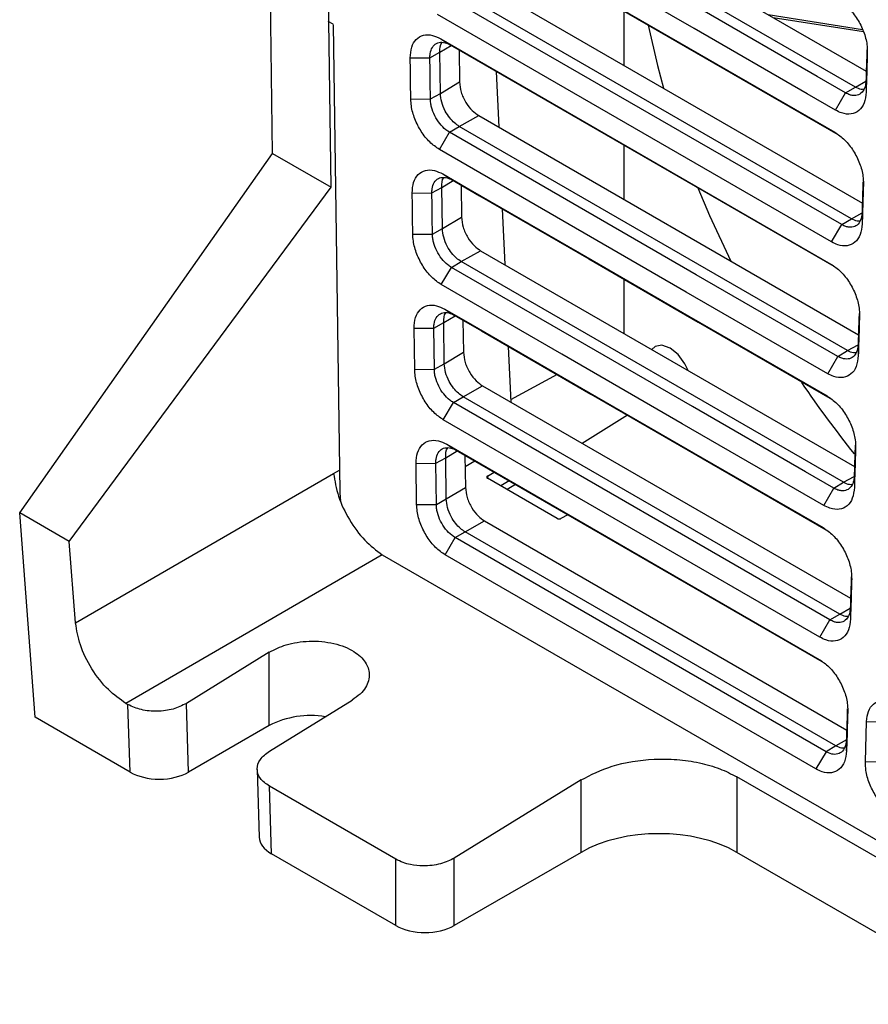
# Model space of a CAD drawing. Header units: millimetres. Extents: x -0.57 to 0.95, y -0.4 to 0.71.
# Tile 130 of 256: x 0.4558 to 0.5173, y -0.3353 to -0.2639. Entities that reach past the tile are written whole.
import ezdxf

# ---------------------------------------------------------------- set-up
doc = ezdxf.new("R2010")
doc.units = ezdxf.units.MM
doc.layers.add('FORMAT', color=7, linetype='Continuous')

msp = doc.modelspace()

# ---------------------------------------------------------------- linework, layer by layer
at = {"layer": 'FORMAT', "color": 7, "linetype": 'Continuous', "lineweight": 25}
for p, q in [((0.474138, -0.273607), (0.47318, -0.207453)), ((0.478387, -0.27606), (0.477581, -0.220392)), ((0.488801, -0.251257), (0.517192, -0.267647)), ((0.516402, -0.268793), (0.487389, -0.252044)), ((0.486197, -0.255496), (0.514914, -0.272074)), ((0.486879, -0.255932), (0.515122, -0.272236)), ((0.488942, -0.261057), (0.516908, -0.277201)), ((0.516118, -0.278347), (0.48753, -0.261844)), ((0.515409, -0.278771), (0.486821, -0.262267)), ((0.4996, -0.263276), (0.4996, -0.26721)), ((0.478526, -0.264241), (0.478172, -0.264036)), ((0.514678, -0.280023), (0.48609, -0.26352)), ((0.510067, -0.263534), (0.516922, -0.264628)), ((0.510444, -0.263751), (0.516988, -0.264761)), ((0.478525, -0.264246), (0.479016, -0.298145)), ((0.486338, -0.265296), (0.51463, -0.281628)), ((0.486338, -0.265296), (0.487021, -0.265732)), ((0.485544, -0.266673), (0.486264, -0.266271)), ((0.486264, -0.266271), (0.487095, -0.265775)), ((0.486307, -0.269254), (0.486264, -0.266271)), ((0.487021, -0.265732), (0.514838, -0.28179)), ((0.487661, -0.266102), (0.487695, -0.268425)), ((0.484116, -0.266682), (0.485544, -0.266673)), ((0.490357, -0.267658), (0.490533, -0.271693)), ((0.486307, -0.269254), (0.487695, -0.268425)), ((0.516402, -0.268793), (0.51717, -0.268365)), ((0.51717, -0.268364), (0.517183, -0.269158)), ((0.515693, -0.269217), (0.516402, -0.268793)), ((0.484159, -0.269664), (0.485587, -0.269656)), ((0.485587, -0.269656), (0.486307, -0.269254)), ((0.514962, -0.270469), (0.515693, -0.269217)), ((0.487672, -0.271644), (0.489084, -0.270857)), ((0.489084, -0.270857), (0.516624, -0.286755)), ((0.486963, -0.272067), (0.487672, -0.271644)), ((0.515834, -0.287901), (0.487672, -0.271644)), ((0.486232, -0.27332), (0.486963, -0.272067)), ((0.4996, -0.272994), (0.4996, -0.276928)), ((0.455794, -0.299664), (0.474138, -0.273607)), ((0.474138, -0.273607), (0.478387, -0.27606)), ((0.486405, -0.276071), (0.487237, -0.275575)), ((0.48648, -0.275096), (0.487163, -0.275532)), ((0.459393, -0.301742), (0.478387, -0.27606)), ((0.485685, -0.276473), (0.486405, -0.276071)), ((0.486449, -0.279054), (0.486405, -0.276071)), ((0.487803, -0.275902), (0.487837, -0.278225)), ((0.484258, -0.276482), (0.485685, -0.276473)), ((0.490792, -0.277627), (0.490969, -0.281663)), ((0.486449, -0.279054), (0.487837, -0.278225)), ((0.515409, -0.278771), (0.516118, -0.278347)), ((0.516118, -0.278347), (0.516886, -0.277919)), ((0.516886, -0.277918), (0.516899, -0.278712)), ((0.485729, -0.279456), (0.486449, -0.279054)), ((0.514678, -0.280023), (0.515409, -0.278771)), ((0.484301, -0.279464), (0.485729, -0.279456)), ((0.487814, -0.281444), (0.489226, -0.280657)), ((0.489226, -0.280657), (0.51634, -0.296309)), ((0.486374, -0.28312), (0.487105, -0.281867)), ((0.487105, -0.281867), (0.487814, -0.281444)), ((0.51555, -0.297455), (0.487814, -0.281444)), ((0.4996, -0.282712), (0.4996, -0.286646)), ((0.486547, -0.285871), (0.487379, -0.285375)), ((0.486622, -0.284896), (0.487304, -0.285332)), ((0.4844, -0.286282), (0.485827, -0.286273)), ((0.484443, -0.289264), (0.4844, -0.286282)), ((0.485827, -0.286273), (0.486547, -0.285871)), ((0.485871, -0.289256), (0.485827, -0.286273)), ((0.486591, -0.288854), (0.486547, -0.285871)), ((0.487945, -0.285702), (0.487979, -0.288025)), ((0.491228, -0.287597), (0.491404, -0.291633)), ((0.515834, -0.287901), (0.516602, -0.287473)), ((0.516602, -0.287472), (0.516615, -0.288266)), ((0.486591, -0.288854), (0.487979, -0.288025)), ((0.514394, -0.289577), (0.515125, -0.288325)), ((0.515125, -0.288325), (0.515834, -0.287901)), ((0.485871, -0.289256), (0.486591, -0.288854)), ((0.484443, -0.289264), (0.485871, -0.289256)), ((0.494769, -0.289641), (0.491397, -0.291464)), ((0.487956, -0.291244), (0.489368, -0.290457)), ((0.489368, -0.290457), (0.516056, -0.305864)), ((0.487247, -0.291667), (0.487956, -0.291244)), ((0.515266, -0.30701), (0.487956, -0.291244)), ((0.486515, -0.29292), (0.487247, -0.291667)), ((0.514557, -0.307433), (0.487247, -0.291667)), ((0.499885, -0.292595), (0.496593, -0.294628)), ((0.513826, -0.308686), (0.486515, -0.29292)), ((0.486764, -0.294696), (0.513778, -0.31029)), ((0.486764, -0.294696), (0.487446, -0.295132)), ((0.486689, -0.295671), (0.487521, -0.295175)), ((0.487446, -0.295132), (0.513986, -0.310453)), ((0.488087, -0.295502), (0.488121, -0.297825)), ((0.484542, -0.296081), (0.485969, -0.296073)), ((0.484585, -0.299064), (0.484542, -0.296081)), ((0.485969, -0.296073), (0.486689, -0.295671)), ((0.486012, -0.299056), (0.485969, -0.296073)), ((0.486732, -0.298654), (0.486689, -0.295671)), ((0.488802, -0.295915), (0.488099, -0.29632)), ((0.459847, -0.307653), (0.478565, -0.296809)), ((0.478565, -0.296809), (0.478993, -0.296562)), ((0.489718, -0.296998), (0.490199, -0.296721)), ((0.489718, -0.296998), (0.489718, -0.297155)), ((0.494769, -0.300071), (0.489721, -0.297157)), ((0.491284, -0.297347), (0.490688, -0.297716)), ((0.491752, -0.297618), (0.491156, -0.297986)), ((0.514841, -0.297879), (0.51555, -0.297455)), ((0.51555, -0.297455), (0.516318, -0.297028)), ((0.516318, -0.297026), (0.516331, -0.297821)), ((0.486732, -0.298654), (0.488121, -0.297825)), ((0.51411, -0.299132), (0.514841, -0.297879)), ((0.484585, -0.299064), (0.486012, -0.299056)), ((0.486012, -0.299056), (0.486732, -0.298654)), ((0.459393, -0.301742), (0.455794, -0.299664)), ((0.456905, -0.31449), (0.455794, -0.299664)), ((0.495546, -0.299808), (0.495049, -0.300075)), ((0.488098, -0.301044), (0.48951, -0.300257)), ((0.48951, -0.300257), (0.515772, -0.315418)), ((0.487389, -0.301467), (0.488098, -0.301044)), ((0.514982, -0.316564), (0.488098, -0.301044)), ((0.459847, -0.307653), (0.459393, -0.301742)), ((0.486657, -0.30272), (0.487389, -0.301467)), ((0.514273, -0.316987), (0.487389, -0.301467)), ((0.482093, -0.302708), (0.463496, -0.313482)), ((0.482093, -0.302708), (0.531333, -0.331134)), ((0.513542, -0.31824), (0.486657, -0.30272)), ((0.515266, -0.30701), (0.516034, -0.306582)), ((0.516035, -0.30658), (0.516047, -0.307375)), ((0.513826, -0.308686), (0.514557, -0.307433)), ((0.514557, -0.307433), (0.515266, -0.30701)), ((0.473896, -0.309775), (0.467889, -0.313485)), ((0.473896, -0.315091), (0.473896, -0.309775)), ((0.4739, -0.316955), (0.479906, -0.313245)), ((0.463496, -0.313482), (0.463648, -0.31357)), ((0.463799, -0.31847), (0.463648, -0.31357)), ((0.468043, -0.31847), (0.467889, -0.313485)), ((0.463799, -0.31847), (0.456905, -0.31449)), ((0.517128, -0.317717), (0.517215, -0.314809)), ((0.517215, -0.314809), (0.518641, -0.314845)), ((0.473896, -0.315091), (0.468043, -0.31847)), ((0.51575, -0.316136), (0.514982, -0.316564)), ((0.515763, -0.316929), (0.515751, -0.316134)), ((0.514273, -0.316987), (0.513542, -0.31824)), ((0.514982, -0.316564), (0.514273, -0.316987)), ((0.518554, -0.317753), (0.517128, -0.317717)), ((0.473022, -0.318271), (0.473174, -0.323196)), ((0.496506, -0.319032), (0.487309, -0.324699)), ((0.496506, -0.324285), (0.496506, -0.319032)), ((0.530264, -0.331773), (0.507813, -0.318812)), ((0.507813, -0.318812), (0.507813, -0.324285)), ((0.483069, -0.324781), (0.473901, -0.319488)), ((0.474052, -0.324389), (0.473901, -0.319488)), ((0.483069, -0.329595), (0.474052, -0.324389)), ((0.483069, -0.329595), (0.483069, -0.324781)), ((0.496506, -0.324285), (0.487309, -0.329595)), ((0.487309, -0.329595), (0.487309, -0.324699)), ((0.526902, -0.335305), (0.507813, -0.324285))]:
    msp.add_line(p, q, dxfattribs=at)
at = {"layer": 'FORMAT', "color": 7, "linetype": 'Continuous', "lineweight": 25, "flags": 128}
for points in [[(0.515693, -0.269217), (0.513641, -0.268032), (0.505432, -0.263293), (0.497224, -0.258554), (0.48668, -0.252467)], [(0.514962, -0.270469), (0.512909, -0.269284), (0.504701, -0.264546), (0.496492, -0.259807), (0.485948, -0.25372)], [(0.501371, -0.264299), (0.502043, -0.267234), (0.502484, -0.268875)], [(0.484159, -0.269664), (0.484142, -0.26845), (0.484129, -0.267566), (0.484116, -0.266682)], [(0.485587, -0.269656), (0.485569, -0.268442), (0.485556, -0.267558), (0.485544, -0.266673)], [(0.515125, -0.288325), (0.513073, -0.28714), (0.504866, -0.282403), (0.495915, -0.277235), (0.486963, -0.272067)], [(0.514394, -0.289577), (0.512342, -0.288393), (0.504135, -0.283655), (0.495183, -0.278488), (0.486232, -0.27332)], [(0.48648, -0.275096), (0.488463, -0.27624), (0.496393, -0.280818), (0.504322, -0.285396), (0.514346, -0.291182)], [(0.487163, -0.275532), (0.489145, -0.276677), (0.497075, -0.281254), (0.505005, -0.285832), (0.514554, -0.291345)], [(0.504966, -0.276092), (0.505817, -0.278108), (0.507364, -0.28141)], [(0.484301, -0.279464), (0.484284, -0.27825), (0.484271, -0.277366), (0.484258, -0.276482)], [(0.485729, -0.279456), (0.485711, -0.278242), (0.485698, -0.277358), (0.485685, -0.276473)], [(0.514841, -0.297879), (0.512789, -0.296695), (0.504582, -0.291957), (0.495844, -0.286912), (0.487105, -0.281867)], [(0.51411, -0.299132), (0.512058, -0.297947), (0.503851, -0.293209), (0.495112, -0.288165), (0.486374, -0.28312)], [(0.486622, -0.284896), (0.488605, -0.28604), (0.496534, -0.290618), (0.505298, -0.295677), (0.514062, -0.300736)], [(0.487304, -0.285332), (0.489287, -0.286476), (0.497217, -0.291054), (0.50598, -0.296114), (0.51427, -0.300899)], [(0.50427, -0.289342), (0.504034, -0.288853), (0.503541, -0.288187), (0.502959, -0.287718), (0.502377, -0.287516), (0.501884, -0.287612), (0.501648, -0.287828)]]:
    msp.add_lwpolyline(points, dxfattribs=at)
at = {"layer": 'FORMAT', "color": 7, "linetype": 'Continuous', "lineweight": 25}
for centre, radius, start, end in [((0.574552, -0.248399), 0.0748303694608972, 213.973114, 218.896141), ((0.476906, -0.320969), 0.0066040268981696, 80.844556, 117.115546)]:
    msp.add_arc(centre, radius, start, end, dxfattribs=at)
for centre, major_axis, ratio, start_param, end_param in [((0.482201, -0.299776), (-0.002122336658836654, 0.003969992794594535), 0.598514, 0.859181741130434, 1.017584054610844), ((0.465921, -0.317245), (0.003000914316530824, 1.583298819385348e-06), 0.577287, 3.926381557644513, 5.497177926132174), ((0.502159, -0.327557), (0.00799999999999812, 0), 0.577991, 0.7860071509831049, 2.355585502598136), ((0.476174, -0.323164), (0.003000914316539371, 1.583298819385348e-06), 0.577287, 3.159053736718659, 3.926381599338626), ((0.485189, -0.328368), (0.00299999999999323, 0), 0.577991, 3.927599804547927, 5.497178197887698)]:
    msp.add_ellipse(centre, major_axis=major_axis, ratio=ratio, start_param=start_param, end_param=end_param, dxfattribs=at)
for points, knots in [([(0.515197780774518, -0.2625197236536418), (0.5154412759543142, -0.2626888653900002), (0.5159280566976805, -0.2630270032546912), (0.5165630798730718, -0.2638405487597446), (0.5170274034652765, -0.264763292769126), (0.5172543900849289, -0.2656037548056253), (0.5172654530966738, -0.266071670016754), (0.5172696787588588, -0.2662503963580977)], [0, 0, 0, 0, 0.2186351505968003, 0.4370820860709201, 0.6530095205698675, 0.8674624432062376, 1, 1, 1, 1]), ([(0.4841161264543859, -0.2666815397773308), (0.484135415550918, -0.2664095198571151), (0.4841740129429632, -0.265865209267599), (0.4845260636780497, -0.2652921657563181), (0.4850538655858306, -0.2649899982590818), (0.485689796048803, -0.2649847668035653), (0.4861342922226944, -0.2651978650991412), (0.486338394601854, -0.2652957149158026)], [0, 0, 0, 0, 0.2045196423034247, 0.4092428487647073, 0.6155946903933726, 0.8234899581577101, 1, 1, 1, 1]), ([(0.4855435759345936, -0.2666734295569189), (0.4855479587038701, -0.2665727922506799), (0.485560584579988, -0.2662828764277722), (0.4857013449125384, -0.2658897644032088), (0.485951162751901, -0.2656437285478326), (0.4862671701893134, -0.2655259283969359), (0.4865491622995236, -0.2655371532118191), (0.486830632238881, -0.265631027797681), (0.486956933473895, -0.2656981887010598), (0.4870206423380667, -0.2657320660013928)], [0, 0, 0, 0, 0.1104854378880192, 0.3182863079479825, 0.5260319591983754, 0.6286823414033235, 0.8360964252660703, 0.9173237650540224, 1, 1, 1, 1]), ([(0.4862636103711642, -0.2662712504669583), (0.4862658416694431, -0.265988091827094), (0.4862681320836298, -0.265697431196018), (0.4864151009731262, -0.2655693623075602), (0.4864188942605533, -0.265566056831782)], [0, 0, 0, 0, 0.9741898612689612, 1, 1, 1, 1]), ([(0.5172377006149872, -0.2661008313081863), (0.5172323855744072, -0.2662807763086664), (0.5172185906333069, -0.2667478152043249), (0.5171960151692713, -0.2675021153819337), (0.5171789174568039, -0.2680763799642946), (0.5171703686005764, -0.2683635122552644)], [0, 0, 0, 0, 0.2386118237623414, 0.6193059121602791, 1, 1, 1, 1]), ([(0.5172696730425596, -0.2662503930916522), (0.5172580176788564, -0.2666454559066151), (0.517237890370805, -0.2673276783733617), (0.5172089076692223, -0.2682968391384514), (0.5171918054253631, -0.2688710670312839), (0.5171832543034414, -0.2691581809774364)], [0, 0, 0, 0, 0.4075408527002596, 0.7037704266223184, 0.9999999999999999, 0.9999999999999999, 0.9999999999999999, 0.9999999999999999]), ([(0.4876950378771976, -0.2684254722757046), (0.4877200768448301, -0.268667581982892), (0.4877578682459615, -0.2690329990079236), (0.4879552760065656, -0.2695408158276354), (0.4882037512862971, -0.2700105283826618), (0.4885847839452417, -0.2705105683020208), (0.4889251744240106, -0.2707467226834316), (0.4890843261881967, -0.2708571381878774)], [0, 0, 0, 0, 0.2628689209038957, 0.3967489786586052, 0.530799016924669, 0.780622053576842, 0.9999999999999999, 0.9999999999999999, 0.9999999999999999, 0.9999999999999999]), ([(0.5171703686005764, -0.2683635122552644), (0.5171613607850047, -0.268462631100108), (0.5171356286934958, -0.2687457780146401), (0.5169735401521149, -0.2691183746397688), (0.5166543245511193, -0.2693838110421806), (0.5163015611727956, -0.2694279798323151), (0.5159741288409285, -0.2693589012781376), (0.5157940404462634, -0.2692676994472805), (0.5156931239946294, -0.2692165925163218)], [0, 0, 0, 0, 0.1155187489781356, 0.3299955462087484, 0.5444563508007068, 0.7588339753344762, 0.8648573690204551, 1, 1, 1, 1]), ([(0.5171832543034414, -0.2691581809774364), (0.5171503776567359, -0.2694344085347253), (0.517084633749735, -0.2699867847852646), (0.5166832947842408, -0.2705389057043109), (0.5161114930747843, -0.2707933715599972), (0.5155019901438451, -0.2707404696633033), (0.5151107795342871, -0.2705440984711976), (0.5149615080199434, -0.2704691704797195)], [0, 0, 0, 0, 0.21865852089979, 0.4372546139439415, 0.6535013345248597, 0.8677889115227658, 1, 1, 1, 1]), ([(0.5170078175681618, -0.2689564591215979), (0.5169473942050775, -0.2689623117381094), (0.5167607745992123, -0.2689803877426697), (0.5165467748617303, -0.2688686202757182), (0.5164020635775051, -0.268793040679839)], [0, 0, 0, 0, 0.3237782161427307, 1, 1, 1, 1]), ([(0.4862317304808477, -0.2733199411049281), (0.4859944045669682, -0.273154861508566), (0.4855194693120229, -0.2728245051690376), (0.4848945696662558, -0.2720269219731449), (0.4844260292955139, -0.271110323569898), (0.4841955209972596, -0.2702870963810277), (0.4841687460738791, -0.2698266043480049), (0.4841592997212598, -0.2696641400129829)], [0, 0, 0, 0, 0.2178554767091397, 0.4359711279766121, 0.6563720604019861, 0.8787660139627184, 1, 1, 1, 1]), ([(0.4869633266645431, -0.2720673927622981), (0.4868773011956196, -0.272012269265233), (0.4866315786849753, -0.2718548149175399), (0.4862454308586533, -0.2714592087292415), (0.4858762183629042, -0.2708814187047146), (0.4856801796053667, -0.2703550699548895), (0.4855982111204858, -0.269944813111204), (0.4855906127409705, -0.2697531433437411), (0.4855867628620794, -0.2696560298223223)], [0, 0, 0, 0, 0.1194871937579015, 0.3413023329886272, 0.5630898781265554, 0.784802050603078, 0.8909654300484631, 1, 1, 1, 1]), ([(0.4876722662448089, -0.271643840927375), (0.4875576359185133, -0.2715678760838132), (0.4873152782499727, -0.2714072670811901), (0.4869623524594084, -0.2710263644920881), (0.486627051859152, -0.2705116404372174), (0.4863666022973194, -0.269881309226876), (0.4863265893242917, -0.2694615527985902), (0.4863067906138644, -0.2692538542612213)], [0, 0, 0, 0, 0.16081121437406, 0.3399958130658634, 0.5333260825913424, 0.7690863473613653, 1, 1, 1, 1]), ([(0.5149138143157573, -0.2720738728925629), (0.5151572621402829, -0.2722429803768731), (0.5156439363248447, -0.2725810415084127), (0.5162789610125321, -0.2733945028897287), (0.516743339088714, -0.2743172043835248), (0.5169704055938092, -0.2751577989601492), (0.5169814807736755, -0.2756257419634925), (0.5169857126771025, -0.2758045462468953)], [0, 0, 0, 0, 0.2185939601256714, 0.4369890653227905, 0.6529928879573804, 0.8674061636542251, 1, 1, 1, 1]), ([(0.4842580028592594, -0.2764815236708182), (0.4842772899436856, -0.2762095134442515), (0.4843158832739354, -0.2756652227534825), (0.4846679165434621, -0.2750921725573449), (0.4851957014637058, -0.274789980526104), (0.4858316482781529, -0.2747847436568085), (0.4862761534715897, -0.2749978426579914), (0.4864802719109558, -0.275095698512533)], [0, 0, 0, 0, 0.2045115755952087, 0.4092263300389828, 0.6155873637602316, 0.8234762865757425, 1, 1, 1, 1]), ([(0.4856854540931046, -0.2764734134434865), (0.4856898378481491, -0.2763727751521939), (0.4857024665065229, -0.2760828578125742), (0.4858432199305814, -0.2756897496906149), (0.4860930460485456, -0.2754437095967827), (0.4864090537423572, -0.2753259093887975), (0.4866910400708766, -0.2753371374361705), (0.4869725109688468, -0.275431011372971), (0.4870988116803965, -0.2754981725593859), (0.4871625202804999, -0.275532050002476)], [0, 0, 0, 0, 0.1104859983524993, 0.3182864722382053, 0.5260320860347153, 0.6286825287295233, 0.8360964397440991, 0.9173237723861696, 1, 1, 1, 1]), ([(0.4864054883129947, -0.2760712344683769), (0.4864077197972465, -0.2757880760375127), (0.4864100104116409, -0.2754974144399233), (0.4865569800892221, -0.2753693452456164), (0.486560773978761, -0.2753660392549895)], [0, 0, 0, 0, 0.9741859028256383, 1, 1, 1, 1]), ([(0.5169537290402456, -0.2756549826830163), (0.5169484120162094, -0.27583491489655), (0.5169346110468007, -0.2763019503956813), (0.5169120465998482, -0.2770562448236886), (0.5168949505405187, -0.277630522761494), (0.5168864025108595, -0.2779176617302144)], [0, 0, 0, 0, 0.2385929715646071, 0.6192964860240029, 1, 1, 1, 1]), ([(0.5169857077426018, -0.2758045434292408), (0.5169740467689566, -0.2761995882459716), (0.5169539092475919, -0.2768817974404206), (0.5169249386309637, -0.2778509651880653), (0.5169078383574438, -0.2784252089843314), (0.5168992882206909, -0.2787123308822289)], [0, 0, 0, 0, 0.4075258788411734, 0.7037629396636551, 1, 1, 1, 1]), ([(0.4878369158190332, -0.2782254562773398), (0.4878619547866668, -0.278467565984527), (0.4878997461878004, -0.2788329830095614), (0.4880971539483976, -0.2793407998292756), (0.4883456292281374, -0.2798105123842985), (0.4887266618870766, -0.2803105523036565), (0.4890670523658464, -0.2805467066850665), (0.489226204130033, -0.2806571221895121)], [0, 0, 0, 0, 0.2628689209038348, 0.396748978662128, 0.5307990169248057, 0.7806220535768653, 1, 1, 1, 1]), ([(0.5168864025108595, -0.2779176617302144), (0.5168773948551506, -0.2780167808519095), (0.5168516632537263, -0.2782999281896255), (0.5166895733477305, -0.278672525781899), (0.5163703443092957, -0.2789379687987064), (0.5160175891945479, -0.2789821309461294), (0.5156901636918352, -0.2789130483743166), (0.5155100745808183, -0.2788218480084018), (0.5154091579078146, -0.2787707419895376)], [0, 0, 0, 0, 0.115519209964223, 0.3299964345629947, 0.5444581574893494, 0.7588353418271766, 0.8648583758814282, 1, 1, 1, 1]), ([(0.5167238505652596, -0.278510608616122), (0.5166634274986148, -0.278516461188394), (0.5164768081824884, -0.2785345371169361), (0.5162628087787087, -0.2784227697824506), (0.5161180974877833, -0.2783471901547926)], [0, 0, 0, 0, 0.3237771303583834, 1, 1, 1, 1]), ([(0.487814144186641, -0.2814438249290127), (0.4876995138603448, -0.2813678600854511), (0.4874571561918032, -0.2812072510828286), (0.4871042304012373, -0.2808263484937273), (0.4867689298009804, -0.2803116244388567), (0.4865084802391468, -0.2796812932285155), (0.4864684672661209, -0.2792615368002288), (0.4864486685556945, -0.2790538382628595)], [0, 0, 0, 0, 0.1608112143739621, 0.3399958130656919, 0.533326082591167, 0.7690863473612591, 1, 1, 1, 1]), ([(0.5168992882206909, -0.2787123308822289), (0.516866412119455, -0.2789885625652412), (0.5168006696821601, -0.2795409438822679), (0.516399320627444, -0.2800930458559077), (0.5158275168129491, -0.2803475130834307), (0.5152180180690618, -0.2802946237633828), (0.5148268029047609, -0.2800982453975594), (0.5146775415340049, -0.2800233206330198)], [0, 0, 0, 0, 0.218661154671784, 0.4372573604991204, 0.6534971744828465, 0.8677978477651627, 1, 1, 1, 1]), ([(0.4863736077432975, -0.2831199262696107), (0.4861362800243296, -0.2829548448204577), (0.4856613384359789, -0.282624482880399), (0.4850364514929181, -0.2818269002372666), (0.4845679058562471, -0.2809102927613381), (0.4843373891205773, -0.2800870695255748), (0.4843106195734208, -0.279626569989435), (0.4843011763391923, -0.2794641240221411)], [0, 0, 0, 0, 0.2178572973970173, 0.4359772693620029, 0.6563641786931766, 0.8787789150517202, 0.9999999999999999, 0.9999999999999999, 0.9999999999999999, 0.9999999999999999]), ([(0.4871052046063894, -0.2818673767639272), (0.4870191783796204, -0.2818122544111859), (0.486773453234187, -0.2816548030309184), (0.4863873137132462, -0.2812591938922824), (0.4860180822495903, -0.2806814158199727), (0.4858220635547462, -0.2801550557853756), (0.4857400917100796, -0.2797447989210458), (0.4857324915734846, -0.2795531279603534), (0.4857286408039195, -0.2794560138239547)], [0, 0, 0, 0, 0.1194864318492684, 0.3413008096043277, 0.5630888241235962, 0.7847998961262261, 0.8909643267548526, 1, 1, 1, 1]), ([(0.5146298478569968, -0.2816280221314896), (0.5148732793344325, -0.2817971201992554), (0.5153599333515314, -0.2821351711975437), (0.5159949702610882, -0.2829485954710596), (0.5164593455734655, -0.2838712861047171), (0.5166864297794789, -0.2847119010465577), (0.5166975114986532, -0.2851798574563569), (0.5167017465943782, -0.2853586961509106)], [0, 0, 0, 0, 0.2185802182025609, 0.4369728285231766, 0.6529859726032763, 0.8673818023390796, 1, 1, 1, 1]), ([(0.4843998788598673, -0.2862815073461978), (0.4844191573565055, -0.2860095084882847), (0.4844577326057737, -0.2854652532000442), (0.4848097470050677, -0.2848922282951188), (0.4853374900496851, -0.2845899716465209), (0.4859734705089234, -0.2845847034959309), (0.4864180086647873, -0.2847978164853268), (0.4866221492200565, -0.2848956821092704)], [0, 0, 0, 0, 0.2044984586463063, 0.4091905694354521, 0.6155598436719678, 0.8234576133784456, 1, 1, 1, 1]), ([(0.4858273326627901, -0.2862733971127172), (0.4858317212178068, -0.2861727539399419), (0.4858443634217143, -0.2858828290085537), (0.4859850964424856, -0.2854897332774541), (0.4862349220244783, -0.2852436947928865), (0.4865509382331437, -0.2851258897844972), (0.4868329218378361, -0.2851371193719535), (0.4871143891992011, -0.2852309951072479), (0.4872406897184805, -0.2852981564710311), (0.4873043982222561, -0.2853320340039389)], [0, 0, 0, 0, 0.1104888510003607, 0.3182875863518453, 0.5260320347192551, 0.6286827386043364, 0.8360963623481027, 0.9173237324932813, 1, 1, 1, 1]), ([(0.4865473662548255, -0.2858712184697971), (0.4865495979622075, -0.2855880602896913), (0.4865518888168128, -0.285297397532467), (0.4866988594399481, -0.2851693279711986), (0.4867026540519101, -0.2851660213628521)], [0, 0, 0, 0, 0.9741811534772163, 1, 1, 1, 1]), ([(0.5166697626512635, -0.2852091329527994), (0.5166644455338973, -0.2853890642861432), (0.5166506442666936, -0.2858560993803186), (0.5166280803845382, -0.2866103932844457), (0.5166109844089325, -0.2871846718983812), (0.516602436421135, -0.287471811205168)], [0, 0, 0, 0, 0.2385917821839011, 0.619295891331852, 1, 1, 1, 1]), ([(0.5167017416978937, -0.2853586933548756), (0.5166900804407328, -0.2857537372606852), (0.5166699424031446, -0.2864359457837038), (0.516640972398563, -0.2874051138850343), (0.5166238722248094, -0.2879793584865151), (0.5166153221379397, -0.2882664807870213)], [0, 0, 0, 0, 0.4075251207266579, 0.7037625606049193, 1, 1, 1, 1]), ([(0.516602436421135, -0.287471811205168), (0.5165934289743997, -0.2875709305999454), (0.5165676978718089, -0.2878540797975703), (0.5164055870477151, -0.2882266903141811), (0.516086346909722, -0.2884921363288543), (0.5157336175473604, -0.2885362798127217), (0.5154061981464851, -0.2884671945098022), (0.5152261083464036, -0.288375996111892), (0.5151251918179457, -0.288324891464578)], [0, 0, 0, 0, 0.1155197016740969, 0.3299990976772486, 0.5444625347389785, 0.75883747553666, 0.8648602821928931, 1, 1, 1, 1]), ([(0.4879787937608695, -0.2880254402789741), (0.4880038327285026, -0.2882675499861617), (0.4880416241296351, -0.2886329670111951), (0.4882390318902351, -0.2891407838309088), (0.4884875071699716, -0.2896104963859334), (0.4888685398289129, -0.2901105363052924), (0.4892089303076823, -0.290346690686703), (0.4893680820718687, -0.2904571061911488)], [0, 0, 0, 0, 0.2628689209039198, 0.3967489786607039, 0.530799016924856, 0.7806220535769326, 1, 1, 1, 1]), ([(0.5166153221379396, -0.2882664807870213), (0.5165824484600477, -0.2885426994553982), (0.5165167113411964, -0.2890950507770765), (0.5161153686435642, -0.2896471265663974), (0.5155435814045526, -0.2899016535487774), (0.5149340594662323, -0.2898487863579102), (0.5145428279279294, -0.2896523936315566), (0.5143935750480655, -0.2895774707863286)], [0, 0, 0, 0, 0.2186507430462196, 0.4372333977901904, 0.653481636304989, 0.867804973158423, 1, 1, 1, 1]), ([(0.5164398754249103, -0.288064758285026), (0.5163794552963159, -0.2880706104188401), (0.5161928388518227, -0.2880886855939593), (0.5159788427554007, -0.2879769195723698), (0.5158341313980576, -0.2879013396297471)], [0, 0, 0, 0, 0.323766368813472, 1, 1, 1, 1]), ([(0.4879560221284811, -0.2912438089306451), (0.4878413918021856, -0.2911678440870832), (0.487599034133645, -0.2910072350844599), (0.4872461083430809, -0.2906263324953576), (0.4869108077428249, -0.2901116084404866), (0.4866503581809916, -0.2894812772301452), (0.4866103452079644, -0.2890615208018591), (0.4865905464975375, -0.2888538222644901)], [0, 0, 0, 0, 0.1608112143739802, 0.3399958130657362, 0.5333260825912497, 0.7690863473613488, 1, 1, 1, 1]), ([(0.4865154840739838, -0.2929199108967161), (0.4862781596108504, -0.2927548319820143), (0.4858032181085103, -0.2924244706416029), (0.4851783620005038, -0.2916269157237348), (0.4847098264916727, -0.2907103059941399), (0.4844792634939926, -0.2898870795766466), (0.4844524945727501, -0.2894265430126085), (0.4844430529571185, -0.2892641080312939)], [0, 0, 0, 0, 0.2178552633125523, 0.4359791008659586, 0.6563348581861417, 0.8787865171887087, 1, 1, 1, 1]), ([(0.4872470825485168, -0.2916673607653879), (0.4871610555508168, -0.2916122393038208), (0.4869153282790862, -0.2914547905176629), (0.4865292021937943, -0.291059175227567), (0.4861599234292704, -0.2904814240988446), (0.4859639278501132, -0.2899550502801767), (0.4858819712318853, -0.2895447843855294), (0.4858743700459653, -0.2893531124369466), (0.4858705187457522, -0.2892559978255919)], [0, 0, 0, 0, 0.1194859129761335, 0.3412992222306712, 0.563087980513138, 0.7847983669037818, 0.8909635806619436, 1, 1, 1, 1]), ([(0.5143458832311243, -0.2911821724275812), (0.5145892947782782, -0.2913512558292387), (0.5150759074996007, -0.291689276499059), (0.5157109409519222, -0.2925026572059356), (0.5161753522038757, -0.2934253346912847), (0.5164024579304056, -0.2942660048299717), (0.5164135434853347, -0.2947339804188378), (0.5164177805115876, -0.2949128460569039)], [0, 0, 0, 0, 0.2185625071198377, 0.4369361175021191, 0.652973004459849, 0.8673623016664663, 1, 1, 1, 1]), ([(0.4845417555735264, -0.2960814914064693), (0.4845610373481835, -0.2958095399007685), (0.4845996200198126, -0.2952653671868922), (0.484951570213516, -0.2946922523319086), (0.4854792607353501, -0.2943898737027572), (0.4861153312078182, -0.2943847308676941), (0.4865598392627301, -0.2945977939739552), (0.4867640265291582, -0.2946956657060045)], [0, 0, 0, 0, 0.2044664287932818, 0.4091356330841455, 0.6155825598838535, 0.823415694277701, 1, 1, 1, 1]), ([(0.5163857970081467, -0.2947632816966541), (0.5163804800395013, -0.2949432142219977), (0.5163666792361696, -0.2954102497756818), (0.5163441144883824, -0.2961645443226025), (0.5163270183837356, -0.2967388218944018), (0.5163184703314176, -0.2970259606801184)], [0, 0, 0, 0, 0.2385934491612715, 0.6192967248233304, 1, 1, 1, 1]), ([(0.4859692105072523, -0.2960733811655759), (0.4859735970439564, -0.2959727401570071), (0.4859862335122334, -0.2956828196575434), (0.4861269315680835, -0.2952897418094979), (0.4863768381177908, -0.2950436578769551), (0.4866928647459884, -0.2949258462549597), (0.486974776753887, -0.2949371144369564), (0.4872562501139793, -0.2950309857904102), (0.4873825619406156, -0.2950981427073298), (0.4874462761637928, -0.295132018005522)], [0, 0, 0, 0, 0.110487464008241, 0.3182855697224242, 0.526031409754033, 0.6286827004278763, 0.8360940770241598, 0.9173225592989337, 1, 1, 1, 1]), ([(0.4866892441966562, -0.2956712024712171), (0.486691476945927, -0.2953880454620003), (0.4866937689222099, -0.2950973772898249), (0.4868407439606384, -0.2949693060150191), (0.486844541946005, -0.2949659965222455)], [0, 0, 0, 0, 0.9741589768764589, 0.9999999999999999, 0.9999999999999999, 0.9999999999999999, 0.9999999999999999]), ([(0.5164177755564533, -0.2949128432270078), (0.5164061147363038, -0.2953078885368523), (0.516385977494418, -0.295990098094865), (0.5163570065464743, -0.29695926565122), (0.5163399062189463, -0.2975335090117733), (0.5163313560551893, -0.2978206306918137)], [0, 0, 0, 0, 0.4075262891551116, 0.7037631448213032, 1, 1, 1, 1]), ([(0.4785650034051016, -0.2968094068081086), (0.4786518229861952, -0.2973566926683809), (0.4788254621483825, -0.2984512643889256), (0.4796614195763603, -0.3001900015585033), (0.4807917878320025, -0.3017386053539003), (0.4816594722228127, -0.3023849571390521), (0.4820933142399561, -0.302708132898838)], [0, 0, 0, 0, 0.2500000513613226, 0.5000001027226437, 0.7500001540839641, 1, 1, 1, 1]), ([(0.4897183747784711, -0.2969981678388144), (0.4897080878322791, -0.2970050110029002), (0.4896880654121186, -0.2970183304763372), (0.4896701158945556, -0.2970420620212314), (0.4896616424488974, -0.297065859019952), (0.4896623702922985, -0.297095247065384), (0.4896786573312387, -0.2971281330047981), (0.48970749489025, -0.2971480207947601), (0.4897208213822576, -0.2971572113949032)], [0, 0, 0, 0, 0.1541565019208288, 0.300048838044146, 0.4376712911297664, 0.56701854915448, 0.7999094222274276, 1, 1, 1, 1]), ([(0.5163184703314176, -0.2970259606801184), (0.5163094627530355, -0.2971250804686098), (0.516283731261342, -0.2974082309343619), (0.5161216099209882, -0.2977808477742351), (0.5158023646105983, -0.2980462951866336), (0.5154496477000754, -0.2980904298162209), (0.5151222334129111, -0.2980213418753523), (0.5149421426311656, -0.2979301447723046), (0.5148412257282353, -0.2978790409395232)], [0, 0, 0, 0, 0.1155201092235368, 0.3300004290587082, 0.544464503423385, 0.7588384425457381, 0.8648610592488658, 1, 1, 1, 1]), ([(0.5161559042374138, -0.2976189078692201), (0.5160954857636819, -0.2976247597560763), (0.5159088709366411, -0.2976428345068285), (0.5156948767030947, -0.2975310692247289), (0.5155501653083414, -0.2974554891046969)], [0, 0, 0, 0, 0.32376030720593, 1, 1, 1, 1]), ([(0.4881206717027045, -0.2978254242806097), (0.4881457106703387, -0.298067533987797), (0.4881835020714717, -0.2984329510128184), (0.4883809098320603, -0.2989407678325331), (0.4886293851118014, -0.2994104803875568), (0.4890104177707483, -0.299910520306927), (0.4893508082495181, -0.3001466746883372), (0.4895099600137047, -0.3002570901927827)], [0, 0, 0, 0, 0.2628689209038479, 0.3967489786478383, 0.5307990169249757, 0.780622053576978, 0.9999999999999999, 0.9999999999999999, 0.9999999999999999, 0.9999999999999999]), ([(0.5163313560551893, -0.2978206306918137), (0.5162984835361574, -0.2980968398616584), (0.5162327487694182, -0.2986491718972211), (0.5158314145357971, -0.2992012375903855), (0.5152596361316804, -0.2994557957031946), (0.5146501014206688, -0.2994029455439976), (0.5142588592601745, -0.2992065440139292), (0.5141096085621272, -0.2991316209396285)], [0, 0, 0, 0, 0.218643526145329, 0.4372187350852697, 0.653471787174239, 0.8678067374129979, 1, 1, 1, 1]), ([(0.4866573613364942, -0.3027198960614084), (0.4864200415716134, -0.3025548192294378), (0.485945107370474, -0.3022244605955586), (0.4853202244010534, -0.3014269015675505), (0.484851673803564, -0.3005102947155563), (0.4846211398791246, -0.2996870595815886), (0.484594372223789, -0.2992265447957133), (0.4845849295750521, -0.2990640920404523)], [0, 0, 0, 0, 0.2178503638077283, 0.4359712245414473, 0.6563522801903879, 0.8787736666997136, 1, 1, 1, 1]), ([(0.4873889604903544, -0.301467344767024), (0.4873029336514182, -0.3014122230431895), (0.4870572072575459, -0.3012547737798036), (0.4866710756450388, -0.3008591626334), (0.4863018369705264, -0.3002813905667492), (0.486105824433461, -0.2997550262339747), (0.4860238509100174, -0.2993447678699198), (0.486016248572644, -0.2991530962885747), (0.4860123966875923, -0.2990559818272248)], [0, 0, 0, 0, 0.1194861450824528, 0.3412992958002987, 0.5630870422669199, 0.7847980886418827, 0.8909633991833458, 1, 1, 1, 1]), ([(0.4880979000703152, -0.3010437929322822), (0.4879832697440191, -0.3009678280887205), (0.4877409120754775, -0.3008072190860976), (0.4873879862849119, -0.300426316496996), (0.4870526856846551, -0.2999115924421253), (0.4867922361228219, -0.2992812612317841), (0.4867522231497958, -0.2988615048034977), (0.4867324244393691, -0.2986538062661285)], [0, 0, 0, 0, 0.1608112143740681, 0.3399958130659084, 0.5333260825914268, 0.7690863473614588, 1, 1, 1, 1]), ([(0.4947685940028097, -0.3000712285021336), (0.4947845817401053, -0.3000789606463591), (0.4948191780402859, -0.3000956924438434), (0.494876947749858, -0.3001055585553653), (0.4949287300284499, -0.3001064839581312), (0.4949707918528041, -0.3001020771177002), (0.4950128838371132, -0.3000922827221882), (0.4950367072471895, -0.3000811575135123), (0.4950489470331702, -0.3000754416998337)], [0, 0, 0, 0, 0.2000905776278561, 0.4329814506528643, 0.5623287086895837, 0.6999511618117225, 0.8458434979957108, 1, 1, 1, 1]), ([(0.5140619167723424, -0.3007363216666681), (0.5143053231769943, -0.3009054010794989), (0.5147919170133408, -0.3012434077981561), (0.5154269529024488, -0.3020567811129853), (0.5158913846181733, -0.3029794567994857), (0.5161184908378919, -0.3038201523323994), (0.5161295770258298, -0.3042881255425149), (0.5161338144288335, -0.3044669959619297)], [0, 0, 0, 0, 0.2185576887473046, 0.4369187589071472, 0.652974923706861, 0.8673588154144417, 1, 1, 1, 1]), ([(0.5161018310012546, -0.3043174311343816), (0.5160965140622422, -0.3044973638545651), (0.5160827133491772, -0.3049643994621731), (0.5160601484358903, -0.3057186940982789), (0.5160430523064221, -0.3062929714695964), (0.5160345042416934, -0.3065801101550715)], [0, 0, 0, 0, 0.2385937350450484, 0.619296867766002, 1, 1, 1, 1]), ([(0.5161338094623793, -0.3044669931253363), (0.5161221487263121, -0.3048620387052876), (0.5161020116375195, -0.3055442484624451), (0.5160730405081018, -0.3065134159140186), (0.516055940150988, -0.3070876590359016), (0.5160473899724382, -0.3073747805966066)], [0, 0, 0, 0, 0.4075265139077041, 0.703763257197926, 1, 1, 1, 1]), ([(0.5160345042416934, -0.3065801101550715), (0.5160254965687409, -0.3066792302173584), (0.5159997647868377, -0.3069623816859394), (0.5158376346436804, -0.3073350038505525), (0.5155183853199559, -0.3076004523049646), (0.5151656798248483, -0.3076445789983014), (0.514838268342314, -0.3075754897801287), (0.514658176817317, -0.3074842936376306), (0.5145572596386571, -0.3074331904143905)], [0, 0, 0, 0, 0.1155203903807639, 0.3300014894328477, 0.5444661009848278, 0.7588391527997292, 0.8648616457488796, 1, 1, 1, 1]), ([(0.4634962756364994, -0.3134819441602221), (0.4630640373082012, -0.3131812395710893), (0.4621666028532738, -0.3125569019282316), (0.4609754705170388, -0.3110158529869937), (0.4601070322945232, -0.3092669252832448), (0.4599318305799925, -0.3081776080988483), (0.4598474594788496, -0.3076530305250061)], [0, 0, 0, 0, 0.2408608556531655, 0.5000871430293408, 0.759259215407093, 1, 1, 1, 1]), ([(0.5160473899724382, -0.3073747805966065), (0.516014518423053, -0.3076509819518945), (0.5159487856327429, -0.3082032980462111), (0.5155474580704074, -0.3087553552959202), (0.5149756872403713, -0.3090099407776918), (0.5143661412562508, -0.3089571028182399), (0.5139748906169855, -0.3087606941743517), (0.5138256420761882, -0.3086857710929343)], [0, 0, 0, 0, 0.2186375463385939, 0.4372065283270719, 0.6534639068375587, 0.8678085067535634, 1, 1, 1, 1]), ([(0.5158719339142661, -0.3071730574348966), (0.5158115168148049, -0.3071789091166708), (0.5156249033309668, -0.3071969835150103), (0.5154109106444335, -0.3070852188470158), (0.5152661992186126, -0.3070096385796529)], [0, 0, 0, 0, 0.3237552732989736, 1, 1, 1, 1]), ([(0.4738958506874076, -0.309775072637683), (0.4742869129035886, -0.3095760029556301), (0.4748968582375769, -0.3092655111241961), (0.475928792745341, -0.3090412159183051), (0.4768029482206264, -0.3089540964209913), (0.4777109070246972, -0.3089809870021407), (0.4785876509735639, -0.3091239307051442), (0.4793753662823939, -0.3093729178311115), (0.4802197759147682, -0.3097989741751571), (0.480927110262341, -0.3104581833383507), (0.4812476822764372, -0.3113806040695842), (0.4810204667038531, -0.3121888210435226), (0.4805091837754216, -0.3128241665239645), (0.4801087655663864, -0.3131035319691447), (0.4799062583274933, -0.3132448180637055)], [0, 0, 0, 0, 0.1127160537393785, 0.1758048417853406, 0.2421801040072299, 0.3105868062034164, 0.3795147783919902, 0.4473856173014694, 0.5127606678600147, 0.6313518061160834, 0.7399193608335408, 0.8639956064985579, 0.9312172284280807, 1, 1, 1, 1]), ([(0.5137779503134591, -0.3102904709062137), (0.5140213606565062, -0.3104595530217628), (0.5145079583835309, -0.3107975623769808), (0.5151429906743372, -0.3116109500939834), (0.515607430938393, -0.3125336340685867), (0.515834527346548, -0.3133743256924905), (0.5158456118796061, -0.3138422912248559), (0.5158498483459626, -0.3140211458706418)], [0, 0, 0, 0, 0.2185610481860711, 0.4369218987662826, 0.65297947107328, 0.8673700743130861, 1, 1, 1, 1]), ([(0.5172147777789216, -0.3148091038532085), (0.517246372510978, -0.314545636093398), (0.517309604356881, -0.3140183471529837), (0.5176939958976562, -0.3134861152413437), (0.5182463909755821, -0.3132302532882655), (0.5188610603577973, -0.3132713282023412), (0.519267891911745, -0.3134732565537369), (0.5194347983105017, -0.3135560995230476)], [0, 0, 0, 0, 0.2110827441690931, 0.422448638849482, 0.6357459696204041, 0.8505614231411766, 0.9999999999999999, 0.9999999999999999, 0.9999999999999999, 0.9999999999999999]), ([(0.5158178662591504, -0.3138715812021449), (0.515812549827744, -0.3140515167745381), (0.5157987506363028, -0.3145185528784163), (0.5157761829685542, -0.3152728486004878), (0.515759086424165, -0.3158471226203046), (0.515750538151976, -0.3161342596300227)], [0, 0, 0, 0, 0.2385981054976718, 0.6192990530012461, 0.9999999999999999, 0.9999999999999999, 0.9999999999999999, 0.9999999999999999]), ([(0.5158498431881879, -0.3140211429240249), (0.5158381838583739, -0.3144161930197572), (0.5158180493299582, -0.3150984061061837), (0.515789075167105, -0.316067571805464), (0.5157719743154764, -0.3166418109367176), (0.5157634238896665, -0.3169289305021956)], [0, 0, 0, 0, 0.4075302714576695, 0.7037651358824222, 0.9999999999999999, 0.9999999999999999, 0.9999999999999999, 0.9999999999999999]), ([(0.515750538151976, -0.3161342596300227), (0.5157415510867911, -0.3162332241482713), (0.515715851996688, -0.3165162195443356), (0.5155539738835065, -0.3168889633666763), (0.5152344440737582, -0.3171540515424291), (0.5148117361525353, -0.3172092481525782), (0.5144721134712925, -0.3170990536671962), (0.5142929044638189, -0.3169983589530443), (0.5142732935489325, -0.3169873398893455)], [0, 0, 0, 0, 0.1154149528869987, 0.3300364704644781, 0.5446437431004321, 0.7591508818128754, 0.9736437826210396, 1, 1, 1, 1]), ([(0.5157634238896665, -0.3169289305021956), (0.5157305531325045, -0.3172051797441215), (0.5156648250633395, -0.3177575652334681), (0.5152634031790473, -0.3183095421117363), (0.5146916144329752, -0.3185641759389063), (0.5140820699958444, -0.3185112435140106), (0.5136908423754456, -0.3183148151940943), (0.5135416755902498, -0.3182399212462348)], [0, 0, 0, 0, 0.2186686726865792, 0.4372479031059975, 0.6534845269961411, 0.867881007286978, 0.9999999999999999, 0.9999999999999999, 0.9999999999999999, 0.9999999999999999]), ([(0.5155880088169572, -0.3167272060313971), (0.5155275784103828, -0.3167330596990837), (0.5153409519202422, -0.3167511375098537), (0.5151269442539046, -0.3166393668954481), (0.5149822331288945, -0.3165637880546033)], [0, 0, 0, 0, 0.3238040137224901, 1, 1, 1, 1]), ([(0.4965059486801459, -0.3190316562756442), (0.4972222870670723, -0.3186685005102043), (0.498756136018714, -0.3178908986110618), (0.5013103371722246, -0.3174955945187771), (0.5034770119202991, -0.3175270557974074), (0.5050992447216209, -0.3177659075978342), (0.5065906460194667, -0.3181871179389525), (0.5074098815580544, -0.3186059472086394), (0.5078127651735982, -0.3188119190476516)], [0, 0, 0, 0, 0.2195527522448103, 0.4701140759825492, 0.6033911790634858, 0.7380644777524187, 0.8711853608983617, 1, 1, 1, 1]), ([(0.5191985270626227, -0.3215055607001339), (0.5189612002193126, -0.3213404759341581), (0.5184862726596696, -0.321010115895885), (0.5178612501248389, -0.320212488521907), (0.5173934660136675, -0.3192965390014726), (0.5171479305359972, -0.3184226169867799), (0.5171340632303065, -0.3179228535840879), (0.5171283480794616, -0.3177168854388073)], [0, 0, 0, 0, 0.2106773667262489, 0.421597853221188, 0.6347134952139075, 0.8494539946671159, 1, 1, 1, 1]), ([(0.4873088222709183, -0.3246985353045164), (0.487160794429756, -0.3247801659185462), (0.4868599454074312, -0.3249460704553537), (0.4863099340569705, -0.3251254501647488), (0.4856999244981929, -0.3252419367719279), (0.4849590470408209, -0.3252843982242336), (0.4842376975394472, -0.3252098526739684), (0.4835656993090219, -0.325031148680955), (0.4832418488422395, -0.3248680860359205), (0.4830687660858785, -0.3247809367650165)], [0, 0, 0, 0, 0.1261081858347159, 0.2562999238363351, 0.3905795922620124, 0.5289510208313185, 0.726425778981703, 0.8537875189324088, 1, 1, 1, 1])]:
    msp.add_open_spline(points, degree=3, knots=knots, dxfattribs=at)
for points in [[(0.4678893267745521, -0.3134847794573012), (0.4675796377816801, -0.3136379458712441), (0.4669602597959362, -0.3139442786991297), (0.4657689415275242, -0.3140938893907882), (0.4645774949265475, -0.3139918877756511), (0.4639578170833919, -0.313710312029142), (0.4636479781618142, -0.3135695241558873)], [(0.473901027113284, -0.3194884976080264), (0.4736549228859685, -0.3193083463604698), (0.4731627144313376, -0.3189480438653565), (0.4729517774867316, -0.3182404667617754), (0.4731619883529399, -0.3175244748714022), (0.4736538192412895, -0.3171445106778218), (0.4738997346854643, -0.3169545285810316)]]:
    msp.add_open_spline(points, degree=3, dxfattribs=at)

doc.saveas('drawing.dxf')
